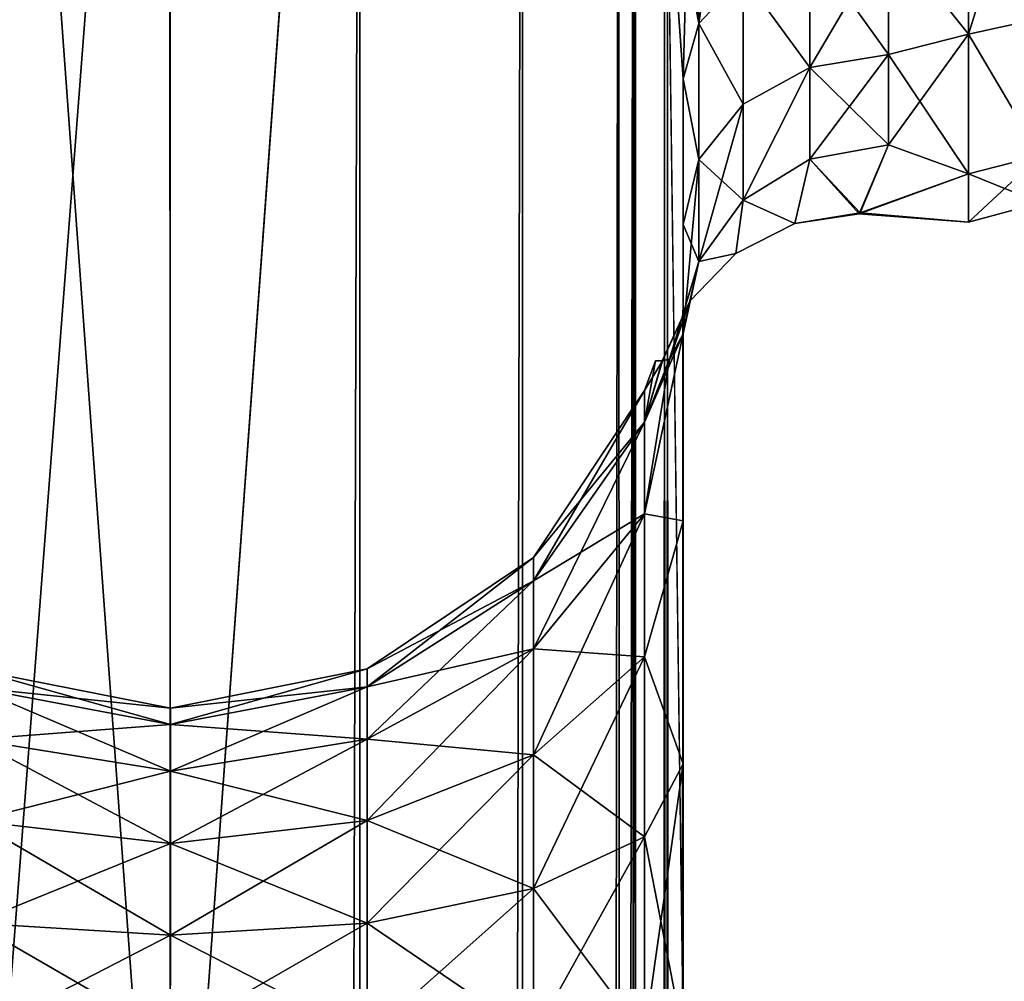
# Model space of a CAD drawing. Extents: x -23 to 470, y -1800 to 0.
# Tile 99 of 181: x 19 to 43, y -71 to -47. Entities that reach past the tile are written whole.
import ezdxf

# ---------------------------------------------------------------- set-up
doc = ezdxf.new("R2010")
doc.units = 0
doc.header["$LTSCALE"] = 41.718519
for name, color, linetype in [('1144', 7, 'CONTINUOUS'), ('1148', 7, 'CONTINUOUS'), ('1150', 7, 'CONTINUOUS'), ('1151', 7, 'CONTINUOUS'), ('1155', 7, 'CONTINUOUS'), ('1156', 7, 'CONTINUOUS'), ('1191', 7, 'CONTINUOUS'), ('1192', 7, 'CONTINUOUS'), ('1193', 7, 'CONTINUOUS'), ('1194', 7, 'CONTINUOUS'), ('1195', 7, 'CONTINUOUS')]:
    doc.layers.add(name, color=color, linetype=linetype)

msp = doc.modelspace()

# ---------------------------------------------------------------- linework, layer by layer
at = {"layer": '1144', "linetype": 'CONTINUOUS'}
for points in [[(35.55, -71.85, -20.5), (35.55, -48.512, -20.5), (35.55, -65.205, -19.392), (35.55, -71.85, -20.5)], [(35.55, -65.205, -19.392), (35.55, -48.512, -20.5), (35.55, -52.064, -16.184), (35.55, -65.205, -19.392)], [(35.55, -48.512, 20.5), (35.55, -71.85, 20.5), (35.55, -65.2, 19.39), (35.55, -48.512, 20.5)], [(35.55, -52.064, 16.183), (35.55, -48.512, 20.5), (35.55, -59.279, 16.192), (35.55, -52.064, 16.183)], [(35.55, -59.279, 16.192), (35.55, -48.512, 20.5), (35.55, -65.2, 19.39), (35.55, -59.279, 16.192)], [(35.55, -59.284, -16.195), (35.55, -65.205, -19.392), (35.55, -52.064, -16.184), (35.55, -59.284, -16.195)], [(35.55, -54.723, -11.265), (35.55, -59.284, -16.195), (35.55, -52.064, -16.184), (35.55, -54.723, -11.265)], [(35.55, -54.723, 11.265), (35.55, -52.064, 16.183), (35.55, -59.279, 16.192), (35.55, -54.723, 11.265)]]:
    msp.add_3dface(points, dxfattribs=at)
at = {"layer": '1148', "linetype": 'CONTINUOUS'}
for points in [[(42.5, -42.099, 19.422), (40.55, -44.976, 16.966), (42.5, -47.421, 14.1), (42.5, -42.099, 19.422)], [(42.5, -47.423, -14.098), (40.55, -44.976, -16.966), (42.5, -42.103, -19.419), (42.5, -47.423, -14.098)], [(40.55, -47.915, -13.393), (40.55, -44.976, -16.966), (42.5, -47.423, -14.098), (40.55, -47.915, -13.393)], [(40.55, -44.976, 16.966), (40.55, -47.915, 13.393), (42.5, -47.421, 14.1), (40.55, -44.976, 16.966)], [(40.55, -47.915, 13.393), (40.55, -50.115, 9.323), (42.5, -47.421, 14.1), (40.55, -47.915, 13.393)], [(42.5, -47.421, 14.1), (40.55, -50.115, 9.323), (42.5, -50.828, 7.407), (42.5, -47.421, 14.1)], [(42.5, -50.829, -7.407), (40.55, -47.915, -13.393), (42.5, -47.423, -14.098), (42.5, -50.829, -7.407)], [(40.55, -50.115, -9.323), (40.55, -47.915, -13.393), (42.5, -50.829, -7.407), (40.55, -50.115, -9.323)], [(40.55, -50.115, 9.323), (39.838, -51.802, 3.075), (42.5, -50.828, 7.407), (40.55, -50.115, 9.323)], [(39.86, -51.775, -3.282), (40.55, -50.115, -9.323), (42.5, -50.829, -7.407), (39.86, -51.775, -3.282)], [(42.5, -50.828, 7.407), (39.838, -51.802, 3.075), (42.5, -52, 0), (42.5, -50.828, 7.407)], [(42.5, -52, 0), (39.86, -51.775, -3.282), (42.5, -50.829, -7.407), (42.5, -52, 0)], [(39.838, -51.802, 3.075), (39.86, -51.775, -3.282), (42.5, -52, 0), (39.838, -51.802, 3.075)]]:
    msp.add_3dface(points, dxfattribs=at)
at = {"layer": '1150', "linetype": 'CONTINUOUS'}
for points in [[(42.5, -42.099, 19.422), (42.5, -47.421, 14.1), (44.25, -41.831, 19.037), (42.5, -42.099, 19.422)], [(42.5, -47.421, 14.1), (44.25, -47.037, 13.831), (44.25, -41.831, 19.037), (42.5, -47.421, 14.1)], [(42.5, -47.423, -14.098), (42.5, -42.103, -19.419), (44.25, -47.037, -13.831), (42.5, -47.423, -14.098)], [(42.5, -47.421, 14.1), (44.25, -50.379, 7.271), (44.25, -47.037, 13.831), (42.5, -47.421, 14.1)], [(42.5, -47.423, -14.098), (44.25, -47.037, -13.831), (44.25, -50.379, -7.271), (42.5, -47.423, -14.098)], [(42.5, -47.421, 14.1), (42.5, -50.828, 7.407), (44.25, -50.379, 7.271), (42.5, -47.421, 14.1)], [(42.5, -50.829, -7.407), (42.5, -47.423, -14.098), (44.25, -50.379, -7.271), (42.5, -50.829, -7.407)], [(42.5, -50.828, 7.407), (42.5, -52, 0), (44.25, -50.379, 7.271), (42.5, -50.828, 7.407)], [(42.5, -52, 0), (44.25, -51.531, 0), (44.25, -50.379, 7.271), (42.5, -52, 0)], [(42.5, -50.829, -7.407), (44.25, -50.379, -7.271), (44.25, -51.531, 0), (42.5, -50.829, -7.407)], [(42.5, -52, 0), (42.5, -50.829, -7.407), (44.25, -51.531, 0), (42.5, -52, 0)]]:
    msp.add_3dface(points, dxfattribs=at)
at = {"layer": '1151', "linetype": 'CONTINUOUS'}
for points in [[(23.05, -83.45, -33), (18.176, -83.45, -32.011), (23.05, -20, -33), (23.05, -83.45, -33)], [(23.05, -20, -33), (18.176, -83.45, -32.011), (18.43, -20, -32.115), (23.05, -20, -33)], [(27.742, -1716.55, -32.045), (23.05, -1716.55, -33), (27.67, -20, -32.115), (27.742, -1716.55, -32.045)], [(23.05, -1716.55, -33), (23.05, -83.45, -33), (27.67, -20, -32.115), (23.05, -1716.55, -33)], [(27.67, -20, -32.115), (23.05, -83.45, -33), (23.05, -20, -33), (27.67, -20, -32.115)], [(31.636, -20, -29.585), (27.742, -1716.55, -32.045), (27.67, -20, -32.115), (31.636, -20, -29.585)], [(31.795, -1716.55, -29.333), (27.742, -1716.55, -32.045), (31.636, -20, -29.585), (31.795, -1716.55, -29.333)], [(33.976, -28, -26.571), (31.795, -1716.55, -29.333), (31.636, -20, -29.585), (33.976, -28, -26.571)], [(34.332, -35.415, -25.883), (31.795, -1716.55, -29.333), (33.976, -28, -26.571), (34.332, -35.415, -25.883)], [(34.389, -36.022, -25.761), (31.795, -1716.55, -29.333), (34.332, -35.415, -25.883), (34.389, -36.022, -25.761)], [(34.5, -1716.55, -25.279), (31.795, -1716.55, -29.333), (34.389, -36.022, -25.761), (34.5, -1716.55, -25.279)], [(35.099, -42.433, -23.827), (34.5, -1716.55, -25.279), (34.389, -36.022, -25.761), (35.099, -42.433, -23.827)], [(35.174, -43.1, -23.542), (34.5, -1716.55, -25.279), (35.099, -42.433, -23.827), (35.174, -43.1, -23.542)], [(35.55, -48.512, -20.5), (34.5, -1716.55, -25.279), (35.174, -43.1, -23.542), (35.55, -48.512, -20.5)], [(35.55, -48.512, -20.5), (35.55, -71.85, -20.5), (34.5, -1716.55, -25.279), (35.55, -48.512, -20.5)]]:
    msp.add_3dface(points, dxfattribs=at)
at = {"layer": '1155', "linetype": 'CONTINUOUS'}
for points in [[(18.175, -83.45, 32.01), (23.05, -83.45, 33), (18.429, -20, 32.115), (18.175, -83.45, 32.01)], [(18.429, -20, 32.115), (23.05, -83.45, 33), (23.049, -20, 33), (18.429, -20, 32.115)], [(23.049, -20, 33), (23.05, -83.45, 33), (27.67, -20, 32.115), (23.049, -20, 33)], [(23.05, -83.45, 33), (27.742, -1716.55, 32.045), (27.67, -20, 32.115), (23.05, -83.45, 33)], [(27.67, -20, 32.115), (27.742, -1716.55, 32.045), (31.635, -20, 29.585), (27.67, -20, 32.115)], [(27.742, -1716.55, 32.045), (31.795, -1716.55, 29.333), (31.635, -20, 29.585), (27.742, -1716.55, 32.045)], [(31.635, -20, 29.585), (31.795, -1716.55, 29.333), (33.976, -28, 26.571), (31.635, -20, 29.585)], [(31.795, -1716.55, 29.333), (34.5, -1716.55, 25.279), (33.976, -28, 26.571), (31.795, -1716.55, 29.333)], [(33.976, -28, 26.571), (34.5, -1716.55, 25.279), (34.331, -35.403, 25.884), (33.976, -28, 26.571)], [(34.331, -35.403, 25.884), (34.5, -1716.55, 25.279), (34.382, -35.944, 25.776), (34.331, -35.403, 25.884)], [(34.382, -35.944, 25.776), (34.5, -1716.55, 25.279), (35.098, -42.42, 23.831), (34.382, -35.944, 25.776)], [(34.5, -1716.55, 25.279), (35.55, -1716.55, 20.5), (35.098, -42.42, 23.831), (34.5, -1716.55, 25.279)], [(35.098, -42.42, 23.831), (35.55, -1716.55, 20.5), (35.17, -43.057, 23.56), (35.098, -42.42, 23.831)], [(35.55, -71.85, 20.5), (35.55, -48.512, 20.5), (35.17, -43.057, 23.56), (35.55, -71.85, 20.5)], [(35.55, -1716.55, 20.5), (35.55, -71.85, 20.5), (35.17, -43.057, 23.56), (35.55, -1716.55, 20.5)]]:
    msp.add_3dface(points, dxfattribs=at)
at = {"layer": '1156', "linetype": 'CONTINUOUS'}
for points in [[(35.55, -59.284, -16.195), (35.55, -54.723, -11.265), (34.61, -59.113, -9.254), (35.55, -59.284, -16.195)], [(35.55, -54.723, -11.265), (35.222, -55.338, -6.252), (34.61, -59.113, -9.254), (35.55, -54.723, -11.265)], [(35.55, -54.723, 11.265), (35.55, -59.279, 16.192), (34.61, -59.113, 9.254), (35.55, -54.723, 11.265)], [(35.223, -55.339, 6.261), (35.55, -54.723, 11.265), (34.61, -56.877, 4.865), (35.223, -55.339, 6.261)], [(34.61, -56.877, 4.865), (35.55, -54.723, 11.265), (34.61, -59.113, 9.254), (34.61, -56.877, 4.865)], [(35.222, -55.338, -6.252), (35.043, -55.381, -4.123), (34.61, -56.877, -4.865), (35.222, -55.338, -6.252)], [(34.61, -59.113, -9.254), (35.222, -55.338, -6.252), (34.61, -56.877, -4.865), (34.61, -59.113, -9.254)], [(35.045, -55.381, 4.146), (35.223, -55.339, 6.261), (34.61, -56.877, 4.865), (35.045, -55.381, 4.146)], [(34.881, -55.386, -0.02), (35.045, -55.381, 4.146), (34.61, -56.106), (34.881, -55.386, -0.02)], [(34.61, -56.106), (35.045, -55.381, 4.146), (34.61, -56.877, 4.865), (34.61, -56.106)], [(35.043, -55.381, -4.123), (34.881, -55.386, -0.02), (34.61, -56.877, -4.865), (35.043, -55.381, -4.123)], [(34.61, -56.877, -4.865), (34.881, -55.386, -0.02), (34.61, -56.106), (34.61, -56.877, -4.865)], [(34.61, -56.877, -4.865), (34.61, -56.106), (31.906, -60.743, -3.609), (34.61, -56.877, -4.865)], [(34.61, -56.106), (34.61, -56.877, 4.865), (31.906, -60.171), (34.61, -56.106)], [(31.906, -60.743, -3.609), (34.61, -56.106), (31.906, -60.171), (31.906, -60.743, -3.609)], [(34.61, -59.113, -9.254), (34.61, -56.877, -4.865), (31.906, -62.402, -6.864), (34.61, -59.113, -9.254)], [(31.906, -62.402, -6.864), (34.61, -56.877, -4.865), (31.906, -60.743, -3.609), (31.906, -62.402, -6.864)], [(34.61, -56.877, 4.865), (34.61, -59.113, 9.254), (31.906, -60.743, 3.609), (34.61, -56.877, 4.865)], [(31.906, -60.171), (34.61, -56.877, 4.865), (31.906, -60.743, 3.609), (31.906, -60.171)], [(34.61, -62.596, -12.737), (34.61, -59.113, -9.254), (31.906, -64.986, -9.448), (34.61, -62.596, -12.737)], [(31.906, -64.986, -9.448), (34.61, -59.113, -9.254), (31.906, -62.402, -6.864), (31.906, -64.986, -9.448)], [(34.61, -59.113, 9.254), (34.61, -62.596, 12.737), (31.906, -62.402, 6.864), (34.61, -59.113, 9.254)], [(31.906, -60.743, 3.609), (34.61, -59.113, 9.254), (31.906, -62.402, 6.864), (31.906, -60.743, 3.609)], [(34.61, -62.596, -12.737), (35.55, -59.284, -16.195), (34.61, -59.113, -9.254), (34.61, -62.596, -12.737)], [(34.61, -59.113, 9.254), (35.55, -59.279, 16.192), (34.61, -62.596, 12.737), (34.61, -59.113, 9.254)], [(35.55, -59.279, 16.192), (35.55, -65.2, 19.39), (34.61, -62.596, 12.737), (35.55, -59.279, 16.192)], [(35.55, -65.205, -19.392), (35.55, -59.284, -16.195), (34.61, -62.596, -12.737), (35.55, -65.205, -19.392)], [(31.906, -60.743, -3.609), (31.906, -60.171), (27.852, -63.329, -2.768), (31.906, -60.743, -3.609)], [(31.906, -60.171), (31.906, -60.743, 3.609), (27.852, -62.891), (31.906, -60.171)], [(27.852, -63.329, -2.768), (31.906, -60.171), (27.852, -62.891), (27.852, -63.329, -2.768)], [(31.906, -62.402, -6.864), (31.906, -60.743, -3.609), (27.852, -64.602, -5.266), (31.906, -62.402, -6.864)], [(27.852, -64.602, -5.266), (31.906, -60.743, -3.609), (27.852, -63.329, -2.768), (27.852, -64.602, -5.266)], [(31.906, -60.743, 3.609), (31.906, -62.402, 6.864), (27.852, -63.329, 2.768), (31.906, -60.743, 3.609)], [(27.852, -62.891), (31.906, -60.743, 3.609), (27.852, -63.329, 2.768), (27.852, -62.891)], [(31.906, -64.986, -9.448), (31.906, -62.402, -6.864), (27.852, -66.584, -7.248), (31.906, -64.986, -9.448)], [(27.852, -66.584, -7.248), (31.906, -62.402, -6.864), (27.852, -64.602, -5.266), (27.852, -66.584, -7.248)], [(31.906, -62.402, 6.864), (31.906, -64.986, 9.448), (27.852, -64.602, 5.266), (31.906, -62.402, 6.864)], [(27.852, -63.329, 2.768), (31.906, -62.402, 6.864), (27.852, -64.602, 5.266), (27.852, -63.329, 2.768)], [(31.906, -62.402, 6.864), (34.61, -62.596, 12.737), (31.906, -64.986, 9.448), (31.906, -62.402, 6.864)], [(34.61, -66.985, -14.973), (34.61, -62.596, -12.737), (31.906, -68.241, -11.107), (34.61, -66.985, -14.973)], [(31.906, -68.241, -11.107), (34.61, -62.596, -12.737), (31.906, -64.986, -9.448), (31.906, -68.241, -11.107)], [(34.61, -62.596, 12.737), (34.61, -66.985, 14.973), (31.906, -64.986, 9.448), (34.61, -62.596, 12.737)], [(34.61, -66.985, -14.973), (35.55, -65.205, -19.392), (34.61, -62.596, -12.737), (34.61, -66.985, -14.973)], [(34.61, -62.596, 12.737), (35.55, -65.2, 19.39), (34.61, -66.985, 14.973), (34.61, -62.596, 12.737)], [(23.065, -63.85), (23.065, -64.242, 2.472), (18.276, -62.902), (23.065, -63.85)], [(18.276, -63.34, -2.765), (23.065, -63.85), (18.276, -62.902), (18.276, -63.34, -2.765)], [(18.276, -62.902), (23.065, -64.242, 2.472), (18.276, -63.34, 2.765), (18.276, -62.902)], [(27.852, -63.329, -2.768), (27.852, -62.891), (23.065, -64.242, -2.472), (27.852, -63.329, -2.768)], [(27.852, -62.891), (27.852, -63.329, 2.768), (23.065, -63.85), (27.852, -62.891)], [(23.065, -64.242, -2.472), (27.852, -62.891), (23.065, -63.85), (23.065, -64.242, -2.472)], [(23.065, -64.242, -2.472), (23.065, -63.85), (18.276, -63.34, -2.765), (23.065, -64.242, -2.472)], [(18.276, -64.611, -5.259), (23.065, -64.242, -2.472), (18.276, -63.34, -2.765), (18.276, -64.611, -5.259)], [(23.065, -64.242, 2.472), (23.065, -65.378, 4.702), (18.276, -63.34, 2.765), (23.065, -64.242, 2.472)], [(18.276, -63.34, 2.765), (23.065, -65.378, 4.702), (18.276, -64.611, 5.259), (18.276, -63.34, 2.765)], [(27.852, -64.602, -5.266), (27.852, -63.329, -2.768), (23.065, -65.378, -4.702), (27.852, -64.602, -5.266)], [(23.065, -65.378, -4.702), (27.852, -63.329, -2.768), (23.065, -64.242, -2.472), (23.065, -65.378, -4.702)], [(27.852, -63.329, 2.768), (27.852, -64.602, 5.266), (23.065, -64.242, 2.472), (27.852, -63.329, 2.768)], [(23.065, -63.85), (27.852, -63.329, 2.768), (23.065, -64.242, 2.472), (23.065, -63.85)], [(23.065, -65.378, -4.702), (23.065, -64.242, -2.472), (18.276, -64.611, -5.259), (23.065, -65.378, -4.702)], [(23.065, -64.242, 2.472), (27.852, -64.602, 5.266), (23.065, -65.378, 4.702), (23.065, -64.242, 2.472)], [(18.276, -66.591, -7.239), (23.065, -65.378, -4.702), (18.276, -64.611, -5.259), (18.276, -66.591, -7.239)], [(23.065, -65.378, 4.702), (23.065, -67.148, 6.472), (18.276, -64.611, 5.259), (23.065, -65.378, 4.702)], [(18.276, -64.611, 5.259), (23.065, -67.148, 6.472), (18.276, -66.591, 7.239), (18.276, -64.611, 5.259)], [(27.852, -66.584, -7.248), (27.852, -64.602, -5.266), (23.065, -67.148, -6.472), (27.852, -66.584, -7.248)], [(23.065, -67.148, -6.472), (27.852, -64.602, -5.266), (23.065, -65.378, -4.702), (23.065, -67.148, -6.472)], [(27.852, -64.602, 5.266), (27.852, -66.584, 7.248), (23.065, -65.378, 4.702), (27.852, -64.602, 5.266)], [(27.852, -64.602, 5.266), (31.906, -64.986, 9.448), (27.852, -66.584, 7.248), (27.852, -64.602, 5.266)], [(31.906, -68.241, -11.107), (31.906, -64.986, -9.448), (27.852, -69.082, -8.521), (31.906, -68.241, -11.107)], [(27.852, -69.082, -8.521), (31.906, -64.986, -9.448), (27.852, -66.584, -7.248), (27.852, -69.082, -8.521)], [(31.906, -64.986, 9.448), (31.906, -68.241, 11.107), (27.852, -66.584, 7.248), (31.906, -64.986, 9.448)], [(31.906, -64.986, 9.448), (34.61, -66.985, 14.973), (31.906, -68.241, 11.107), (31.906, -64.986, 9.448)], [(35.55, -65.2, 19.39), (35.55, -71.85, 20.5), (34.61, -66.985, 14.973), (35.55, -65.2, 19.39)], [(35.55, -71.85, -20.5), (35.55, -65.205, -19.392), (34.61, -71.85, -15.744), (35.55, -71.85, -20.5)], [(34.61, -71.85, -15.744), (35.55, -65.205, -19.392), (34.61, -66.985, -14.973), (34.61, -71.85, -15.744)], [(23.065, -67.148, -6.472), (23.065, -65.378, -4.702), (18.276, -66.591, -7.239), (23.065, -67.148, -6.472)], [(23.065, -65.378, 4.702), (27.852, -66.584, 7.248), (23.065, -67.148, 6.472), (23.065, -65.378, 4.702)], [(18.276, -69.085, -8.51), (23.065, -67.148, -6.472), (18.276, -66.591, -7.239), (18.276, -69.085, -8.51)], [(23.065, -67.148, 6.472), (23.065, -69.378, 7.608), (18.276, -66.591, 7.239), (23.065, -67.148, 6.472)], [(18.276, -66.591, 7.239), (23.065, -69.378, 7.608), (18.276, -69.085, 8.51), (18.276, -66.591, 7.239)], [(27.852, -69.082, -8.521), (27.852, -66.584, -7.248), (23.065, -69.378, -7.608), (27.852, -69.082, -8.521)], [(23.065, -69.378, -7.608), (27.852, -66.584, -7.248), (23.065, -67.148, -6.472), (23.065, -69.378, -7.608)], [(27.852, -66.584, 7.248), (27.852, -69.082, 8.521), (23.065, -67.148, 6.472), (27.852, -66.584, 7.248)], [(27.852, -66.584, 7.248), (31.906, -68.241, 11.107), (27.852, -69.082, 8.521), (27.852, -66.584, 7.248)], [(23.065, -69.378, -7.608), (23.065, -67.148, -6.472), (18.276, -69.085, -8.51), (23.065, -69.378, -7.608)], [(23.065, -67.148, 6.472), (27.852, -69.082, 8.521), (23.065, -69.378, 7.608), (23.065, -67.148, 6.472)], [(34.61, -71.85, -15.744), (34.61, -66.985, -14.973), (31.906, -71.85, -11.679), (34.61, -71.85, -15.744)], [(31.906, -71.85, -11.679), (34.61, -66.985, -14.973), (31.906, -68.241, -11.107), (31.906, -71.85, -11.679)], [(34.61, -66.985, 14.973), (34.61, -71.85, 15.744), (31.906, -68.241, 11.107), (34.61, -66.985, 14.973)], [(34.61, -66.985, 14.973), (35.55, -71.85, 20.5), (34.61, -71.85, 15.744), (34.61, -66.985, 14.973)], [(31.906, -71.85, -11.679), (31.906, -68.241, -11.107), (27.852, -71.85, -8.959), (31.906, -71.85, -11.679)], [(27.852, -71.85, -8.959), (31.906, -68.241, -11.107), (27.852, -69.082, -8.521), (27.852, -71.85, -8.959)], [(31.906, -68.241, 11.107), (31.906, -71.85, 11.679), (27.852, -69.082, 8.521), (31.906, -68.241, 11.107)], [(31.906, -68.241, 11.107), (34.61, -71.85, 15.744), (31.906, -71.85, 11.679), (31.906, -68.241, 11.107)], [(27.852, -71.85, -8.959), (27.852, -69.082, -8.521), (23.05, -71.85, -8), (27.852, -71.85, -8.959)], [(23.05, -71.85, -8), (27.852, -69.082, -8.521), (23.065, -69.378, -7.608), (23.05, -71.85, -8)], [(27.852, -69.082, 8.521), (27.852, -71.85, 8.959), (23.065, -69.378, 7.608), (27.852, -69.082, 8.521)], [(27.852, -69.082, 8.521), (31.906, -71.85, 11.679), (27.852, -71.85, 8.959), (27.852, -69.082, 8.521)], [(23.05, -71.85, 8), (18.16, -71.85, 8.954), (18.276, -69.085, 8.51), (23.05, -71.85, 8)], [(18.259, -71.85, -8.914), (23.065, -69.378, -7.608), (18.276, -69.085, -8.51), (18.259, -71.85, -8.914)], [(23.065, -69.378, 7.608), (23.05, -71.85, 8), (18.276, -69.085, 8.51), (23.065, -69.378, 7.608)], [(18.259, -71.85, -8.914), (23.05, -71.85, -8), (23.065, -69.378, -7.608), (18.259, -71.85, -8.914)], [(23.065, -69.378, 7.608), (27.852, -71.85, 8.959), (23.05, -71.85, 8), (23.065, -69.378, 7.608)]]:
    msp.add_3dface(points, dxfattribs=at)
at = {"layer": '1191', "linetype": 'CONTINUOUS'}
for points in [[(35.74, -41.54, 22.559), (35.931, -47.158, 19.147), (36.85, -40.796, 21.563), (35.74, -41.54, 22.559)], [(35.931, -47.158, 19.147), (37.015, -46.011, 18.001), (36.85, -40.796, 21.563), (35.931, -47.158, 19.147)], [(35.098, -42.42, 23.831), (35.931, -47.158, 19.147), (35.74, -41.54, 22.559), (35.098, -42.42, 23.831)], [(35.098, -42.42, 23.831), (35.17, -43.057, 23.56), (35.931, -47.158, 19.147), (35.098, -42.42, 23.831)], [(35.17, -43.057, 23.56), (35.55, -48.512, 20.5), (35.931, -47.158, 19.147), (35.17, -43.057, 23.56)]]:
    msp.add_3dface(points, dxfattribs=at)
at = {"layer": '1192', "linetype": 'CONTINUOUS'}
for points in [[(40.55, -47.915, 13.393), (40.55, -44.976, 16.966), (38.637, -45.245, 17.235), (40.55, -47.915, 13.393)], [(37.015, -46.011, 18.001), (38.637, -48.231, 13.605), (38.637, -45.245, 17.235), (37.015, -46.011, 18.001)], [(38.637, -48.231, 13.605), (40.55, -47.915, 13.393), (38.637, -45.245, 17.235), (38.637, -48.231, 13.605)], [(35.931, -47.158, 19.147), (37.015, -49.131, 14.21), (37.015, -46.011, 18.001), (35.931, -47.158, 19.147)], [(37.015, -49.131, 14.21), (38.637, -48.231, 13.605), (37.015, -46.011, 18.001), (37.015, -49.131, 14.21)], [(35.55, -48.512, 20.5), (35.931, -50.477, 15.116), (35.931, -47.158, 19.147), (35.55, -48.512, 20.5)], [(35.931, -50.477, 15.116), (37.015, -49.131, 14.21), (35.931, -47.158, 19.147), (35.931, -50.477, 15.116)], [(40.55, -50.115, 9.323), (40.55, -47.915, 13.393), (38.637, -48.231, 13.605), (40.55, -50.115, 9.323)], [(37.015, -51.465, 9.892), (38.637, -50.466, 9.471), (38.637, -48.231, 13.605), (37.015, -51.465, 9.892)], [(37.015, -49.131, 14.21), (37.015, -51.465, 9.892), (38.637, -48.231, 13.605), (37.015, -49.131, 14.21)], [(38.637, -50.466, 9.471), (40.55, -50.115, 9.323), (38.637, -48.231, 13.605), (38.637, -50.466, 9.471)], [(35.55, -48.512, 20.5), (35.55, -52.064, 16.183), (35.931, -50.477, 15.116), (35.55, -48.512, 20.5)], [(35.931, -50.477, 15.116), (37.015, -51.465, 9.892), (37.015, -49.131, 14.21), (35.931, -50.477, 15.116)], [(35.55, -52.064, 16.183), (35.931, -52.959, 10.522), (35.931, -50.477, 15.116), (35.55, -52.064, 16.183)], [(35.931, -52.959, 10.522), (37.015, -51.465, 9.892), (35.931, -50.477, 15.116), (35.931, -52.959, 10.522)], [(35.55, -52.064, 16.183), (35.55, -54.723, 11.265), (35.931, -52.959, 10.522), (35.55, -52.064, 16.183)]]:
    msp.add_3dface(points, dxfattribs=at)
at = {"layer": '1193', "linetype": 'CONTINUOUS'}
for points in [[(40.55, -50.115, -9.323), (39.86, -51.775, -3.282), (38.637, -50.466, -9.471), (40.55, -50.115, -9.323)], [(39.838, -51.802, 3.075), (40.55, -50.115, 9.323), (38.637, -50.466, 9.471), (39.838, -51.802, 3.075)], [(37.014, -51.465, -9.892), (38.637, -50.466, -9.471), (38.269, -52.035, -3.261), (37.014, -51.465, -9.892)], [(37.015, -51.465, 9.892), (38.27, -52.034, 3.267), (38.637, -50.466, 9.471), (37.015, -51.465, 9.892)], [(38.637, -50.466, -9.471), (39.86, -51.775, -3.282), (38.269, -52.035, -3.261), (38.637, -50.466, -9.471)], [(38.27, -52.034, 3.267), (39.838, -51.802, 3.075), (38.637, -50.466, 9.471), (38.27, -52.034, 3.267)], [(35.931, -52.96, -10.522), (37.014, -51.465, -9.892), (36.833, -52.768, -3.508), (35.931, -52.96, -10.522)], [(35.931, -52.959, 10.522), (36.834, -52.767, 3.515), (37.015, -51.465, 9.892), (35.931, -52.959, 10.522)], [(36.833, -52.768, -3.508), (37.014, -51.465, -9.892), (38.269, -52.035, -3.261), (36.833, -52.768, -3.508)], [(36.834, -52.767, 3.515), (38.27, -52.034, 3.267), (37.015, -51.465, 9.892), (36.834, -52.767, 3.515)], [(38.269, -52.035, -3.261), (39.86, -51.775, -3.282), (38.27, -52.034, 3.267), (38.269, -52.035, -3.261)], [(39.86, -51.775, -3.282), (39.838, -51.802, 3.075), (38.27, -52.034, 3.267), (39.86, -51.775, -3.282)], [(36.833, -52.768, -3.508), (38.269, -52.035, -3.261), (36.834, -52.767, 3.515), (36.833, -52.768, -3.508)], [(36.834, -52.767, 3.515), (38.269, -52.035, -3.261), (38.27, -52.034, 3.267), (36.834, -52.767, 3.515)], [(35.716, -53.925, 3.784), (36.833, -52.768, -3.508), (36.834, -52.767, 3.515), (35.716, -53.925, 3.784)], [(35.716, -53.925, 3.784), (36.834, -52.767, 3.515), (35.931, -52.959, 10.522), (35.716, -53.925, 3.784)], [(35.716, -53.926, -3.777), (35.931, -52.96, -10.522), (36.833, -52.768, -3.508), (35.716, -53.926, -3.777)], [(35.716, -53.926, -3.777), (36.833, -52.768, -3.508), (35.716, -53.925, 3.784), (35.716, -53.926, -3.777)], [(35.222, -55.338, -6.252), (35.55, -54.723, -11.265), (35.931, -52.96, -10.522), (35.222, -55.338, -6.252)], [(35.222, -55.338, -6.252), (35.931, -52.96, -10.522), (35.716, -53.926, -3.777), (35.222, -55.338, -6.252)], [(35.55, -54.723, 11.265), (35.716, -53.925, 3.784), (35.931, -52.959, 10.522), (35.55, -54.723, 11.265)], [(35.045, -55.381, 4.146), (35.043, -55.381, -4.123), (35.716, -53.926, -3.777), (35.045, -55.381, 4.146)], [(35.043, -55.381, -4.123), (35.222, -55.338, -6.252), (35.716, -53.926, -3.777), (35.043, -55.381, -4.123)], [(35.223, -55.339, 6.261), (35.045, -55.381, 4.146), (35.716, -53.925, 3.784), (35.223, -55.339, 6.261)], [(35.045, -55.381, 4.146), (35.716, -53.926, -3.777), (35.716, -53.925, 3.784), (35.045, -55.381, 4.146)], [(35.55, -54.723, 11.265), (35.223, -55.339, 6.261), (35.716, -53.925, 3.784), (35.55, -54.723, 11.265)], [(35.045, -55.381, 4.146), (34.881, -55.386, -0.02), (35.043, -55.381, -4.123), (35.045, -55.381, 4.146)]]:
    msp.add_3dface(points, dxfattribs=at)
at = {"layer": '1194', "linetype": 'CONTINUOUS'}
for points in [[(40.55, -44.976, -16.966), (40.55, -47.915, -13.393), (38.637, -48.231, -13.605), (40.55, -44.976, -16.966)], [(38.637, -45.245, -17.235), (40.55, -44.976, -16.966), (38.637, -48.231, -13.605), (38.637, -45.245, -17.235)], [(37.015, -46.011, -18.001), (38.637, -45.245, -17.235), (38.637, -48.231, -13.605), (37.015, -46.011, -18.001)], [(35.931, -47.159, -19.147), (37.015, -46.011, -18.001), (37.014, -49.131, -14.21), (35.931, -47.159, -19.147)], [(37.014, -49.131, -14.21), (37.015, -46.011, -18.001), (38.637, -48.231, -13.605), (37.014, -49.131, -14.21)], [(35.55, -48.512, -20.5), (35.931, -47.159, -19.147), (35.931, -50.477, -15.115), (35.55, -48.512, -20.5)], [(35.931, -50.477, -15.115), (35.931, -47.159, -19.147), (37.014, -49.131, -14.21), (35.931, -50.477, -15.115)], [(40.55, -47.915, -13.393), (40.55, -50.115, -9.323), (38.637, -50.466, -9.471), (40.55, -47.915, -13.393)], [(38.637, -48.231, -13.605), (40.55, -47.915, -13.393), (38.637, -50.466, -9.471), (38.637, -48.231, -13.605)], [(37.014, -49.131, -14.21), (38.637, -48.231, -13.605), (37.014, -51.465, -9.892), (37.014, -49.131, -14.21)], [(37.014, -51.465, -9.892), (38.637, -48.231, -13.605), (38.637, -50.466, -9.471), (37.014, -51.465, -9.892)], [(35.55, -52.064, -16.184), (35.55, -48.512, -20.5), (35.931, -50.477, -15.115), (35.55, -52.064, -16.184)], [(35.931, -50.477, -15.115), (37.014, -49.131, -14.21), (35.931, -52.96, -10.522), (35.931, -50.477, -15.115)], [(35.931, -52.96, -10.522), (37.014, -49.131, -14.21), (37.014, -51.465, -9.892), (35.931, -52.96, -10.522)], [(35.55, -54.723, -11.265), (35.55, -52.064, -16.184), (35.931, -50.477, -15.115), (35.55, -54.723, -11.265)], [(35.55, -54.723, -11.265), (35.931, -50.477, -15.115), (35.931, -52.96, -10.522), (35.55, -54.723, -11.265)]]:
    msp.add_3dface(points, dxfattribs=at)
at = {"layer": '1195', "linetype": 'CONTINUOUS'}
for points in [[(35.741, -41.547, -22.556), (36.85, -40.802, -21.559), (35.931, -47.159, -19.147), (35.741, -41.547, -22.556)], [(35.931, -47.159, -19.147), (36.85, -40.802, -21.559), (37.015, -46.011, -18.001), (35.931, -47.159, -19.147)], [(35.55, -48.512, -20.5), (35.174, -43.1, -23.542), (35.741, -41.547, -22.556), (35.55, -48.512, -20.5)], [(35.55, -48.512, -20.5), (35.741, -41.547, -22.556), (35.931, -47.159, -19.147), (35.55, -48.512, -20.5)]]:
    msp.add_3dface(points, dxfattribs=at)

doc.saveas('drawing.dxf')
